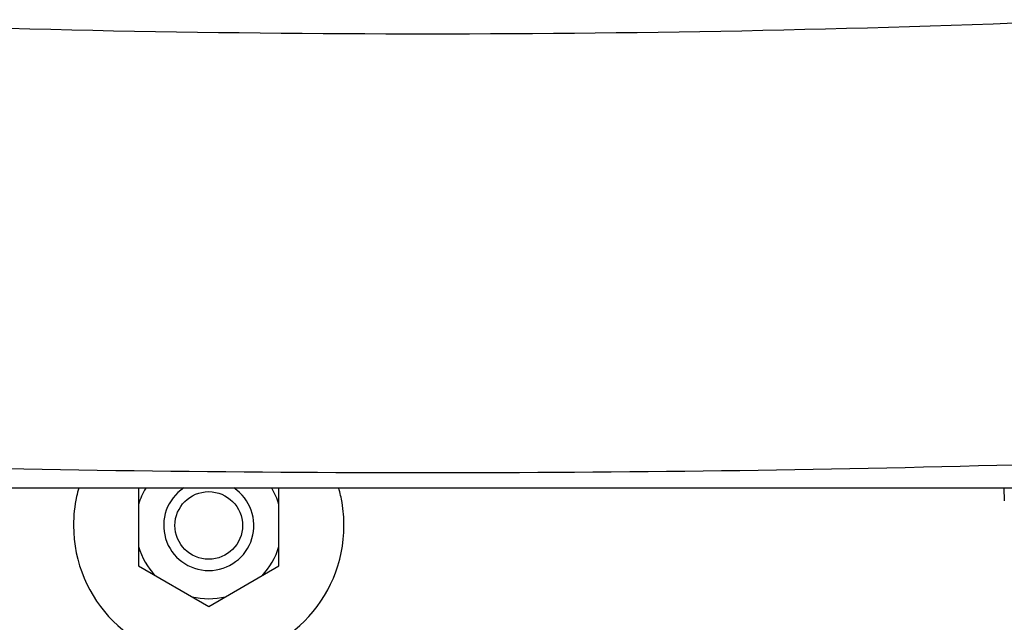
# Model space of a CAD drawing. Header units: millimetres. Extents: x 0 to 4000, y 0 to 3000.
# Tile 30 of 171: x 1395 to 1482, y 332 to 385. Entities that reach past the tile are written whole.
import ezdxf

# ---------------------------------------------------------------- set-up
doc = ezdxf.new("R2010")
doc.units = ezdxf.units.MM
doc.header["$LTSCALE"] = 219.99956
doc.layers.get('0').update_dxf_attribs({"linetype": 'CONTINUOUS'})

msp = doc.modelspace()

# ---------------------------------------------------------------- linework, layer by layer
at = {"color": 7, "linetype": 'CONTINUOUS'}
for p, q in [((1539.179, 343.528), (1282.225, 343.528)), ((1405.081, 343.528), (1405.081, 336.62)), ((1417.535, 336.62), (1417.535, 343.528)), ((1481.843, 343.528), (1481.893, 342.402)), ((1405.081, 336.62), (1411.308, 333.025)), ((1411.308, 333.025), (1417.535, 336.62))]:
    msp.add_line(p, q, dxfattribs=at)
at = {"color": 9, "linetype": 'CONTINUOUS'}
for q in [(1481.892, 342.417), (1481.893, 342.417)]:
    msp.add_line((1481.843, 343.528), q, dxfattribs=at)
at = {"color": 7, "linetype": 'CONTINUOUS'}
msp.add_circle((1411.308, 340.215), 3, dxfattribs=at)
for centre, radius, start, end in [((1430.739, 1798.915), 1415.06, 267.592383, 272.407639), ((1430.739, 2291.165), 1946.254, 268.465548, 271.534451), ((1411.308, 340.215), 6.5, 149.32273, 163.32691), ((1411.308, 340.215), 4, 123.68997, 56.31003), ((1411.308, 340.215), 6.5, 16.67309, 30.67727), ((1411.308, 340.215), 12, 180, 360), ((1411.308, 340.215), 6.5, 196.67309, 223.32691), ((1411.308, 340.215), 6.5, 316.67309, 343.32691), ((1411.308, 340.215), 6.5, 256.67309, 283.32691)]:
    msp.add_arc(centre, radius, start, end, dxfattribs=at)
for points, knots in [([(1399.775, 343.528), (1399.704, 343.283), (1399.432, 342.207), (1399.308, 341.081), (1399.308, 340.215)], [0, 0, 0, 0, 0.231195, 1, 1, 1, 1]), ([(1423.308, 340.215), (1423.308, 340.864), (1423.223, 341.956), (1422.966, 343.096), (1422.842, 343.528)], [0, 0, 0, 0, 0.623512, 1, 1, 1, 1])]:
    msp.add_open_spline(points, degree=3, knots=knots, dxfattribs=at)

doc.saveas('drawing.dxf')
